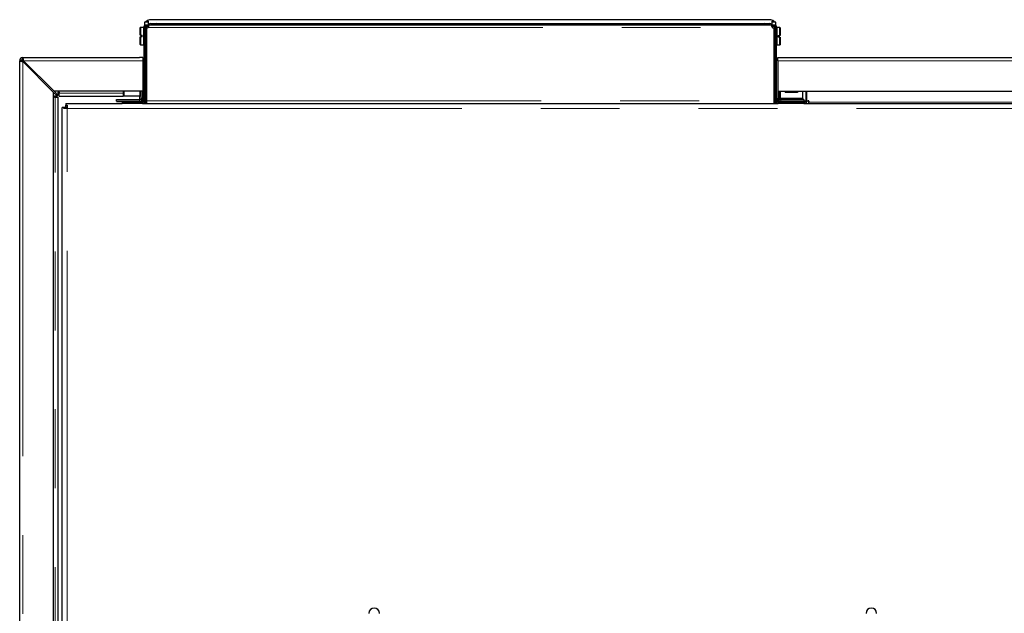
# Model space of a CAD drawing. Header units: millimetres. Extents: x 19 to 257, y 78 to 173.
# Tile 35 of 76: x 100 to 116, y 99 to 109. Entities that reach past the tile are written whole.
import ezdxf

# ---------------------------------------------------------------- set-up
doc = ezdxf.new("R2010")
doc.units = ezdxf.units.MM
doc.linetypes.add('PHANTOM', pattern=[12.7, 6.35, -1.27, 1.27, -1.27, 1.27, -1.27])

msp = doc.modelspace()

# ---------------------------------------------------------------- linework, layer by layer
at = {"color": 7, "linetype": 'Continuous', "lineweight": 25}
for p, q in [((111.774, 108.859), (101.814, 108.859)), ((101.649, 108.736), (101.645, 108.732)), ((101.645, 108.611), (101.645, 108.732)), ((101.701, 108.736), (101.649, 108.736)), ((101.649, 108.736), (101.649, 108.611)), ((101.704, 108.732), (101.701, 108.736)), ((101.701, 108.596), (101.701, 108.736)), ((101.704, 108.734), (101.704, 107.553)), ((101.726, 108.743), (101.707, 108.75)), ((101.774, 108.819), (101.714, 108.819)), ((101.714, 108.819), (101.714, 108.764)), ((101.732, 108.736), (101.724, 108.736)), ((101.724, 108.734), (101.724, 107.553)), ((101.763, 108.759), (101.725, 108.74)), ((101.776, 108.758), (101.732, 108.736)), ((101.734, 108.819), (101.747, 108.833)), ((101.747, 108.824), (101.742, 108.819)), ((101.747, 108.824), (101.747, 108.833)), ((101.774, 108.833), (101.747, 108.833)), ((101.774, 108.824), (101.747, 108.824)), ((101.749, 108.779), (101.772, 108.779)), ((101.749, 108.759), (101.772, 108.759)), ((101.749, 107.553), (101.749, 108.724)), ((101.772, 108.779), (111.817, 108.779)), ((101.772, 108.759), (101.772, 108.779)), ((101.774, 108.833), (101.774, 108.824)), ((101.774, 108.819), (101.774, 108.824)), ((101.774, 108.819), (101.774, 108.77)), ((101.785, 108.779), (101.785, 108.779)), ((101.805, 108.779), (101.785, 108.779)), ((101.805, 108.779), (101.805, 108.779)), ((101.814, 108.799), (111.774, 108.799)), ((111.783, 108.779), (111.803, 108.779)), ((111.783, 108.779), (111.783, 108.779)), ((111.803, 108.779), (111.803, 108.779)), ((111.857, 108.736), (111.813, 108.758)), ((111.842, 108.833), (111.814, 108.833)), ((111.814, 108.824), (111.814, 108.833)), ((111.842, 108.824), (111.814, 108.824)), ((111.814, 108.824), (111.814, 108.819)), ((111.874, 108.819), (111.814, 108.819)), ((111.814, 108.77), (111.814, 108.819)), ((111.817, 108.779), (111.817, 108.759)), ((111.817, 108.779), (111.839, 108.779)), ((111.817, 108.759), (111.839, 108.759)), ((111.864, 108.74), (111.826, 108.759)), ((111.839, 108.759), (111.839, 108.779)), ((111.839, 108.724), (111.839, 107.553)), ((111.842, 108.833), (111.842, 108.824)), ((111.842, 108.833), (111.855, 108.819)), ((111.846, 108.819), (111.842, 108.824)), ((111.864, 108.736), (111.857, 108.736)), ((111.863, 108.743), (111.881, 108.75)), ((111.864, 107.553), (111.864, 108.734)), ((111.874, 108.764), (111.874, 108.819)), ((111.884, 107.553), (111.884, 108.734)), ((111.887, 108.732), (111.884, 108.729)), ((111.939, 108.732), (111.887, 108.732)), ((111.887, 108.732), (111.887, 108.452)), ((111.943, 108.728), (111.939, 108.732)), ((111.939, 108.607), (111.939, 108.732)), ((111.943, 108.728), (111.943, 108.607)), ((101.649, 108.611), (101.645, 108.611)), ((101.645, 108.46), (101.645, 108.581)), ((101.645, 108.581), (101.649, 108.581)), ((101.649, 108.611), (101.675, 108.611)), ((101.649, 108.581), (101.649, 108.456)), ((101.675, 108.581), (101.649, 108.581)), ((101.675, 108.581), (101.675, 108.611)), ((101.701, 108.456), (101.701, 108.596)), ((111.913, 108.607), (111.939, 108.607)), ((111.913, 108.607), (111.913, 108.577)), ((111.939, 108.577), (111.913, 108.577)), ((111.943, 108.607), (111.939, 108.607)), ((111.939, 108.452), (111.939, 108.577)), ((111.939, 108.577), (111.943, 108.577)), ((111.943, 108.577), (111.943, 108.456)), ((101.645, 108.46), (101.649, 108.456)), ((101.649, 108.456), (101.701, 108.456)), ((101.701, 108.456), (101.704, 108.459)), ((111.884, 108.455), (111.887, 108.452)), ((111.887, 108.452), (111.939, 108.452)), ((111.939, 108.452), (111.943, 108.456)), ((99.754, 108.248), (101.634, 108.248)), ((99.754, 108.223), (99.754, 108.248)), ((101.684, 108.248), (101.634, 108.248)), ((101.684, 108.248), (101.684, 108.198)), ((111.904, 108.198), (111.904, 108.248)), ((111.904, 108.248), (111.954, 108.248)), ((111.954, 108.248), (127.054, 108.248)), ((99.704, 80.998), (99.704, 108.198)), ((99.729, 108.198), (99.704, 108.198)), ((99.754, 108.216), (99.761, 108.216)), ((99.754, 108.184), (100.244, 107.694)), ((100.258, 107.708), (99.768, 108.198)), ((101.684, 108.198), (101.684, 107.708)), ((111.904, 108.198), (111.904, 107.708)), ((101.749, 107.939), (101.724, 107.939)), ((101.684, 107.889), (101.704, 107.889)), ((101.684, 107.799), (101.704, 107.799)), ((100.244, 107.694), (100.244, 80.998)), ((100.244, 107.694), (100.312, 107.627)), ((101.684, 107.708), (100.258, 107.708)), ((100.258, 107.708), (100.326, 107.641)), ((100.312, 107.627), (100.262, 107.627)), ((100.262, 107.614), (100.274, 107.614)), ((100.274, 107.614), (100.324, 107.614)), ((100.324, 81.367), (100.324, 107.614)), ((100.326, 107.641), (100.326, 107.691)), ((100.338, 107.691), (100.338, 107.678)), ((100.338, 107.628), (100.338, 107.678)), ((100.338, 107.628), (101.371, 107.628)), ((101.371, 107.708), (101.371, 107.628)), ((101.386, 107.628), (101.371, 107.628)), ((101.636, 107.628), (101.386, 107.628)), ((101.649, 107.628), (101.636, 107.628)), ((101.649, 107.708), (101.649, 107.628)), ((101.659, 107.628), (101.649, 107.628)), ((101.659, 107.598), (101.659, 107.708)), ((101.684, 107.709), (101.704, 107.709)), ((101.684, 107.598), (101.684, 107.708)), ((101.684, 107.561), (101.684, 107.598)), ((101.724, 107.659), (101.749, 107.659)), ((111.904, 107.708), (126.55, 107.708)), ((111.904, 107.708), (111.904, 107.688)), ((111.929, 107.688), (111.904, 107.688)), ((111.904, 107.688), (111.904, 107.598)), ((111.904, 107.548), (111.904, 107.598)), ((111.929, 107.708), (111.929, 107.688)), ((111.929, 107.598), (111.929, 107.688)), ((111.944, 107.708), (111.944, 107.597)), ((111.944, 107.597), (111.944, 107.583)), ((112.024, 107.707), (112.024, 107.688)), ((112.224, 107.707), (112.224, 107.688)), ((112.304, 107.708), (112.304, 107.597)), ((112.304, 107.597), (112.304, 107.583)), ((112.354, 107.708), (112.354, 107.553)), ((112.374, 107.553), (112.374, 107.708)), ((100.389, 98.788), (100.389, 107.448)), ((100.413, 107.448), (100.389, 107.448)), ((100.413, 107.428), (100.413, 107.448)), ((100.441, 107.448), (100.413, 107.448)), ((100.441, 107.428), (100.441, 107.448)), ((100.449, 107.508), (100.449, 107.485)), ((100.449, 107.508), (101.355, 107.508)), ((100.449, 107.485), (100.469, 107.485)), ((100.449, 107.457), (100.449, 107.485)), ((100.449, 107.457), (100.469, 107.457)), ((100.459, 107.428), (100.459, 107.457)), ((100.469, 107.485), (100.469, 107.428)), ((101.264, 107.548), (101.264, 107.573)), ((101.264, 107.573), (101.634, 107.573)), ((101.264, 107.548), (101.634, 107.548)), ((101.264, 107.508), (101.264, 107.514)), ((101.264, 107.514), (101.354, 107.514)), ((101.354, 107.508), (101.354, 107.528)), ((101.354, 107.528), (101.414, 107.528)), ((101.414, 107.508), (101.355, 107.508)), ((101.384, 107.543), (101.384, 107.528)), ((101.384, 107.543), (101.644, 107.543)), ((101.679, 107.528), (101.414, 107.528)), ((101.679, 107.508), (101.414, 107.508)), ((101.644, 107.528), (101.644, 107.543)), ((101.659, 107.539), (101.659, 107.555)), ((101.664, 107.528), (101.664, 107.543)), ((101.684, 107.543), (101.664, 107.543)), ((101.667, 107.561), (101.684, 107.561)), ((101.679, 107.508), (111.909, 107.508)), ((101.684, 107.543), (101.684, 107.561)), ((101.717, 107.528), (101.724, 107.528)), ((101.724, 107.553), (101.724, 107.528)), ((101.724, 107.528), (101.732, 107.528)), ((101.732, 107.528), (101.749, 107.528)), ((101.749, 107.508), (101.749, 107.553)), ((101.749, 107.508), (111.839, 107.508)), ((101.76, 107.508), (101.762, 107.508)), ((111.827, 107.508), (111.828, 107.508)), ((111.839, 107.553), (111.839, 107.508)), ((111.839, 107.528), (111.857, 107.528)), ((111.857, 107.528), (111.864, 107.528)), ((111.864, 107.528), (111.864, 107.553)), ((111.872, 107.528), (111.864, 107.528)), ((111.954, 107.548), (111.904, 107.548)), ((111.904, 107.548), (111.904, 107.547)), ((111.929, 107.547), (111.904, 107.547)), ((111.904, 107.543), (111.904, 107.547)), ((111.904, 107.543), (111.924, 107.543)), ((112.264, 107.528), (111.909, 107.528)), ((112.264, 107.508), (111.909, 107.508)), ((111.924, 107.543), (111.924, 107.528)), ((111.929, 107.547), (111.929, 107.548)), ((111.929, 107.54), (111.929, 107.547)), ((111.944, 107.583), (111.944, 107.575)), ((111.944, 107.583), (112.304, 107.583)), ((111.944, 107.528), (111.944, 107.543)), ((111.944, 107.543), (112.204, 107.543)), ((112.324, 107.573), (111.954, 107.573)), ((112.324, 107.548), (111.954, 107.548)), ((111.979, 107.543), (111.979, 107.548)), ((112.204, 107.543), (112.204, 107.528)), ((112.324, 107.534), (112.204, 107.534)), ((112.264, 107.528), (112.324, 107.528)), ((112.324, 107.508), (112.264, 107.508)), ((112.304, 107.583), (112.304, 107.573)), ((112.324, 107.573), (112.324, 107.548)), ((112.354, 107.548), (112.324, 107.548)), ((112.324, 107.528), (112.324, 107.534)), ((112.324, 107.528), (112.324, 107.508)), ((112.329, 107.528), (112.324, 107.528)), ((112.324, 107.508), (126.369, 107.508)), ((112.392, 107.548), (112.374, 107.548)), ((112.392, 107.546), (112.392, 107.548)), ((112.392, 107.548), (112.404, 107.548)), ((112.404, 107.546), (112.404, 107.533)), ((112.404, 107.508), (112.404, 107.533)), ((100.469, 107.428), (100.413, 107.428))]:
    msp.add_line(p, q, dxfattribs=at)
at = {"color": 8, "linetype": 'PHANTOM', "lineweight": 18}
for p, q in [((101.704, 108.734), (101.724, 108.734)), ((101.732, 108.736), (101.732, 107.939)), ((101.749, 108.779), (101.749, 108.759)), ((101.772, 108.734), (111.817, 108.734)), ((111.857, 107.528), (111.857, 108.736)), ((111.864, 108.734), (111.884, 108.734)), ((99.754, 108.184), (99.754, 108.216)), ((99.754, 108.184), (99.754, 80.998)), ((99.768, 108.198), (101.684, 108.198)), ((111.904, 108.198), (127.04, 108.198)), ((100.274, 80.998), (100.274, 107.614)), ((100.338, 107.678), (101.371, 107.678)), ((101.386, 107.708), (101.386, 107.628)), ((101.634, 107.628), (101.634, 107.573)), ((101.636, 107.708), (101.636, 107.628)), ((101.659, 107.598), (101.684, 107.598)), ((101.732, 107.659), (101.732, 107.528)), ((111.904, 107.598), (111.929, 107.598)), ((111.944, 107.597), (112.304, 107.597)), ((112.024, 107.707), (112.224, 107.707)), ((112.024, 107.688), (112.224, 107.688)), ((101.414, 107.528), (101.414, 107.508)), ((101.634, 107.573), (101.634, 107.548)), ((101.634, 107.548), (101.634, 107.543)), ((101.679, 107.528), (101.679, 107.508)), ((101.704, 107.553), (101.724, 107.553)), ((101.749, 107.553), (111.839, 107.553)), ((101.76, 107.508), (101.76, 107.508)), ((111.828, 107.508), (111.828, 107.508)), ((111.884, 107.553), (111.864, 107.553)), ((111.909, 107.528), (111.909, 107.508)), ((111.954, 107.573), (111.954, 107.548)), ((111.954, 107.543), (111.954, 107.548)), ((112.264, 107.508), (112.264, 107.528)), ((112.329, 107.508), (112.329, 107.528)), ((112.354, 107.553), (112.374, 107.553)), ((112.404, 107.533), (126.325, 107.533)), ((100.469, 98.788), (100.469, 107.428)), ((100.469, 107.428), (126.349, 107.428))]:
    msp.add_line(p, q, dxfattribs=at)
at = {"color": 7, "linetype": 'Continuous', "lineweight": 25, "flags": 128}
for points in [[(99.783, 108.183), (99.776, 108.177), (99.769, 108.169)], [(99.854, 108.112), (99.847, 108.106), (99.84, 108.098)]]:
    msp.add_lwpolyline(points, dxfattribs=at)
at = {"color": 7, "linetype": 'Continuous', "lineweight": 25}
for centre, radius, start, end in [((101.749, 108.734), 0.045, 158.835, 180), ((101.749, 108.734), 0.025, 158.835, 180), ((101.749, 108.754), 0.03, 270, 319.1184), ((101.9, 108.759), 0.04, 90.0072, 150.1564), ((111.689, 108.759), 0.04, 29.847, 89.9902), ((111.839, 108.754), 0.03, 220.8816, 270), ((111.839, 108.734), 0.025, 0, 21.165), ((111.839, 108.734), 0.045, 0, 21.165), ((99.754, 108.198), 0.05, 90, 180), ((99.754, 108.198), 0.025, 90, 180), ((100.262, 107.62), 0.00625, 90, 270), ((100.332, 107.691), 0.00625, 0, 180), ((101.634, 107.598), 0.05, 270, 0), ((101.634, 107.598), 0.025, 270, 0), ((111.954, 107.598), 0.05, 180, 270), ((111.954, 107.598), 0.025, 180, 270), ((101.688, 107.543), 0.0233, 181.5558, 219.7823), ((101.679, 107.553), 0.045, 270, 0), ((101.679, 107.553), 0.025, 270, 0), ((101.7, 107.544), 0.0157, 183.4736, 233.2728), ((111.909, 107.553), 0.045, 180, 270), ((111.909, 107.553), 0.025, 180, 270), ((111.889, 107.544), 0.0157, 306.7264, 356.518), ((111.901, 107.543), 0.0233, 320.2177, 358.4442), ((112.329, 107.553), 0.025, 270, 0), ((112.329, 107.553), 0.045, 270, 0), ((112.398, 107.546), 0.00625, 0, 180), ((105.409, 99.303), 0.085, 0, 180), ((113.409, 99.303), 0.085, 0, 180)]:
    msp.add_arc(centre, radius, start, end, dxfattribs=at)
for centre, major_axis, start_param, end_param in [((101.814, 108.759), (0.0851, -0.0526), 2.124645, 2.862238), ((111.774, 108.759), (0.0851, 0.0526), 0.279354, 1.016948), ((101.814, 108.759), (0.034, -0.021), 2.124645, 3.174445), ((111.774, 108.759), (0.034, 0.021), 6.250333, 7.300133)]:
    msp.add_ellipse(centre, major_axis=major_axis, ratio=0.999234, start_param=start_param, end_param=end_param, dxfattribs=at)
for points, knots in [([(101.707, 108.75), (101.707, 108.751), (101.708, 108.751), (101.709, 108.754), (101.711, 108.759), (101.715, 108.764), (101.721, 108.77), (101.729, 108.775), (101.739, 108.778), (101.746, 108.779), (101.749, 108.779)], [0, 0, 0, 0, 0.088504, 0.183959, 0.29106, 0.411848, 0.545627, 0.690513, 0.84195, 1, 1, 1, 1]), ([(101.732, 108.736), (101.731, 108.735), (101.728, 108.734), (101.726, 108.732), (101.725, 108.731), (101.724, 108.729), (101.724, 108.729)], [0, 0, 0, 0, 0.249924, 0.499851, 0.749957, 1, 1, 1, 1]), ([(101.726, 108.743), (101.726, 108.744), (101.726, 108.744), (101.728, 108.748), (101.73, 108.751), (101.734, 108.754), (101.738, 108.757), (101.743, 108.759), (101.747, 108.759), (101.749, 108.759)], [0, 0, 0, 0, 0.249267, 0.374508, 0.499744, 0.624895, 0.749986, 0.874007, 1, 1, 1, 1]), ([(101.772, 108.779), (101.773, 108.779), (101.775, 108.779), (101.778, 108.776), (101.779, 108.772), (101.779, 108.766), (101.779, 108.759), (101.778, 108.75), (101.775, 108.742), (101.773, 108.737), (101.772, 108.734)], [0, 0, 0, 0, 0.115357, 0.238994, 0.368157, 0.499961, 0.631834, 0.760896, 0.883224, 1, 1, 1, 1]), ([(101.772, 108.759), (101.773, 108.759), (101.775, 108.759), (101.777, 108.758), (101.778, 108.756), (101.778, 108.756)], [0, 0, 0, 0, 0.371937, 0.745065, 1, 1, 1, 1]), ([(111.817, 108.734), (111.815, 108.737), (111.813, 108.742), (111.811, 108.75), (111.81, 108.759), (111.809, 108.766), (111.81, 108.772), (111.811, 108.776), (111.813, 108.779), (111.815, 108.779), (111.817, 108.779)], [0, 0, 0, 0, 0.1153849, 0.2390328, 0.3681834, 0.5000373, 0.6318802, 0.7609148, 0.8832207, 1, 1, 1, 1]), ([(111.809, 108.752), (111.809, 108.753), (111.81, 108.755), (111.811, 108.758), (111.813, 108.759), (111.815, 108.759), (111.817, 108.759)], [0, 0, 0, 0, 0.249925, 0.4999, 0.747558, 1, 1, 1, 1]), ([(111.839, 108.779), (111.843, 108.779), (111.85, 108.778), (111.859, 108.775), (111.867, 108.77), (111.873, 108.764), (111.877, 108.759), (111.88, 108.754), (111.881, 108.751), (111.881, 108.751), (111.881, 108.75)], [0, 0, 0, 0, 0.156797, 0.309517, 0.454384, 0.588175, 0.708909, 0.816058, 0.91076, 1, 1, 1, 1]), ([(111.839, 108.759), (111.841, 108.759), (111.845, 108.759), (111.85, 108.757), (111.855, 108.754), (111.858, 108.751), (111.86, 108.748), (111.862, 108.744), (111.862, 108.744), (111.863, 108.743)], [0, 0, 0, 0, 0.124993, 0.250014, 0.375104, 0.500261, 0.625492, 0.750736, 1, 1, 1, 1]), ([(111.864, 108.729), (111.864, 108.729), (111.864, 108.731), (111.862, 108.732), (111.86, 108.734), (111.858, 108.735), (111.857, 108.736)], [0, 0, 0, 0, 0.250036, 0.500128, 0.750049, 1, 1, 1, 1]), ([(99.768, 108.198), (99.767, 108.204), (99.765, 108.216), (99.762, 108.231), (99.759, 108.242), (99.756, 108.248), (99.755, 108.248), (99.754, 108.248)], [0, 0, 0, 0, 0.21817, 0.436348, 0.654506, 0.872653, 1, 1, 1, 1]), ([(99.704, 108.198), (99.705, 108.197), (99.706, 108.195), (99.715, 108.192), (99.728, 108.189), (99.742, 108.186), (99.751, 108.185), (99.754, 108.184)], [0, 0, 0, 0, 0.218145, 0.436316, 0.654476, 0.872655, 1, 1, 1, 1]), ([(99.754, 108.216), (99.751, 108.215), (99.745, 108.212), (99.737, 108.208), (99.731, 108.204), (99.729, 108.2), (99.729, 108.199), (99.729, 108.198)], [0, 0, 0, 0, 0.23626, 0.472567, 0.708783, 0.945045, 1, 1, 1, 1]), ([(99.729, 108.198), (99.73, 108.197), (99.73, 108.195), (99.735, 108.192), (99.742, 108.189), (99.749, 108.186), (99.753, 108.185), (99.754, 108.184)], [0, 0, 0, 0, 0.228356, 0.456759, 0.685044, 0.913338, 1, 1, 1, 1]), ([(99.754, 108.216), (99.748, 108.215), (99.741, 108.213), (99.735, 108.212), (99.733, 108.211)], [0, 0, 0, 0, 0.796104, 1, 1, 1, 1]), ([(99.768, 108.198), (99.767, 108.201), (99.765, 108.207), (99.762, 108.215), (99.759, 108.221), (99.756, 108.223), (99.755, 108.223), (99.754, 108.223)], [0, 0, 0, 0, 0.228438, 0.456728, 0.685079, 0.913353, 1, 1, 1, 1]), ([(101.664, 107.537), (101.663, 107.537), (101.658, 107.541), (101.651, 107.543), (101.645, 107.543), (101.644, 107.543)], [0, 0, 0, 0, 0.194436, 0.908478, 1, 1, 1, 1]), ([(101.664, 107.537), (101.663, 107.537), (101.658, 107.541), (101.651, 107.543), (101.645, 107.543), (101.644, 107.543)], [0, 0, 0, 0, 0.194436, 0.908478, 1, 1, 1, 1]), ([(111.944, 107.543), (111.939, 107.542), (111.932, 107.542), (111.926, 107.538), (111.924, 107.537)], [0, 0, 0, 0, 0.712025, 1, 1, 1, 1]), ([(111.944, 107.543), (111.939, 107.542), (111.932, 107.542), (111.926, 107.538), (111.924, 107.537)], [0, 0, 0, 0, 0.712025, 1, 1, 1, 1])]:
    msp.add_open_spline(points, degree=3, knots=knots, dxfattribs=at)
at = {"color": 8, "linetype": 'PHANTOM', "lineweight": 18}
for points, knots in [([(101.9, 108.799), (101.899, 108.799), (101.898, 108.798), (101.896, 108.793), (101.895, 108.788), (101.894, 108.783), (101.894, 108.78), (101.894, 108.779)], [0, 0, 0, 0, 0.353614, 0.567065, 0.737279, 0.931045, 1, 1, 1, 1]), ([(111.694, 108.779), (111.694, 108.78), (111.694, 108.783), (111.693, 108.788), (111.692, 108.793), (111.691, 108.798), (111.69, 108.799), (111.689, 108.799)], [0, 0, 0, 0, 0.068952, 0.262721, 0.432932, 0.646383, 1, 1, 1, 1])]:
    msp.add_open_spline(points, degree=3, knots=knots, dxfattribs=at)

doc.saveas('drawing.dxf')
